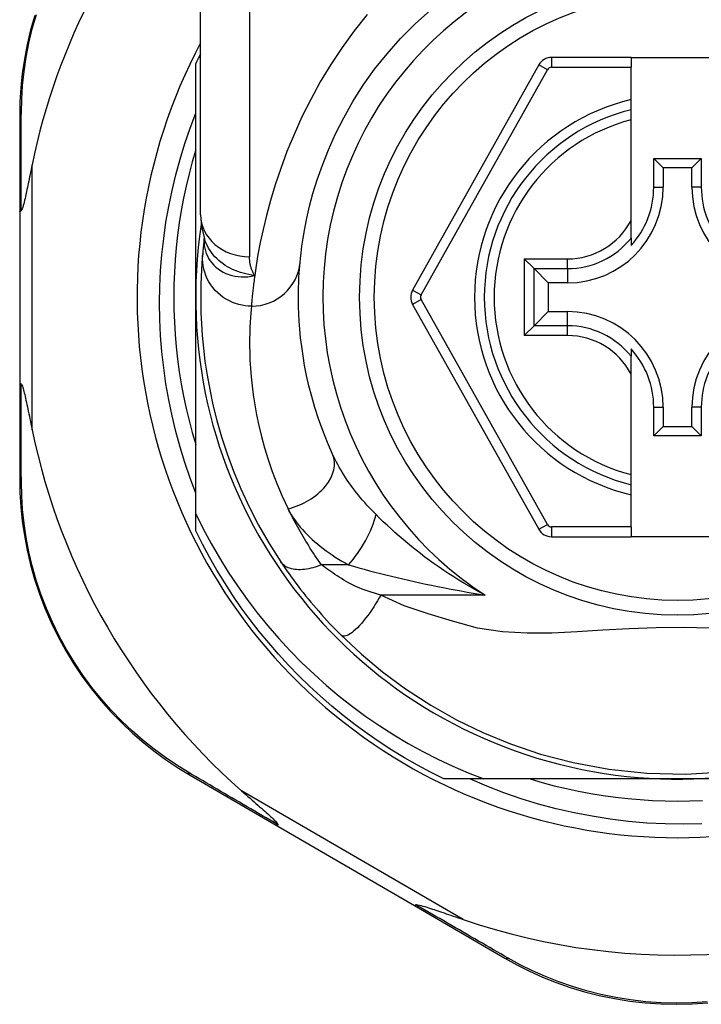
# Model space of a CAD drawing. Header units: inches. Extents: x 20 to 683, y 61 to 320.
# Tile 72 of 205: x 87.371 to 87.92, y 212.201 to 212.993. Entities that reach past the tile are written whole.
import ezdxf

# ---------------------------------------------------------------- set-up
doc = ezdxf.new("R2010")
doc.units = ezdxf.units.IN
doc.header["$MEASUREMENT"] = 0
doc.layers.add('Visible Edges(ANSI)', color=7, linetype='Continuous', lineweight=25)
doc.layers.add('Visible Tangent Edges(ANSI)', color=7, linetype='Continuous', lineweight=25)

msp = doc.modelspace()

# ---------------------------------------------------------------- linework, layer by layer
at = {"layer": 'Visible Edges(ANSI)'}
for p, q in [((87.51698, 212.83616), (87.51698, 213.07342)), ((87.51305, 212.76973), (87.51305, 212.95782)), ((87.78919, 212.9567), (87.68755, 212.77551)), ((87.86344, 212.96273), (87.79949, 212.96273)), ((87.86344, 212.96273), (87.86344, 212.95486)), ((87.86344, 212.96273), (87.93824, 212.96273)), ((87.86344, 212.92878), (87.86344, 212.95486)), ((87.86344, 212.92068), (87.86344, 212.92878)), ((87.37131, 212.91584), (87.37131, 212.83879)), ((87.86344, 212.91255), (87.86344, 212.92068)), ((87.86344, 212.83157), (87.86344, 212.91255)), ((87.8817, 212.85831), (87.8817, 212.8814)), ((87.8817, 212.8814), (87.88928, 212.87382)), ((87.8817, 212.8814), (87.91999, 212.8814)), ((87.91999, 212.8814), (87.91241, 212.87382)), ((87.91999, 212.8814), (87.91999, 212.85831)), ((87.88928, 212.87382), (87.88928, 212.85831)), ((87.91241, 212.87382), (87.88928, 212.87382)), ((87.91241, 212.85831), (87.91241, 212.87382)), ((87.37131, 212.83879), (87.37131, 212.70068)), ((87.86344, 212.8173), (87.86344, 212.83157)), ((87.51991, 212.81704), (87.5199, 212.81699)), ((87.86344, 212.8173), (87.86344, 212.81139)), ((87.78533, 212.79273), (87.77749, 212.80057)), ((87.78533, 212.79273), (87.79676, 212.7813)), ((87.81226, 212.7813), (87.79676, 212.7813)), ((87.79676, 212.7813), (87.79676, 212.75817)), ((87.51305, 212.59544), (87.51305, 212.76973)), ((87.68755, 212.76395), (87.78919, 212.58293)), ((87.78533, 212.74674), (87.79676, 212.75817)), ((87.79676, 212.75817), (87.81226, 212.75817)), ((87.77749, 212.73889), (87.78533, 212.74674)), ((87.86344, 212.72808), (87.86344, 212.72217)), ((87.86344, 212.70789), (87.86344, 212.72217)), ((87.86344, 212.62691), (87.86344, 212.70789)), ((87.37131, 212.70068), (87.37131, 212.62324)), ((87.8817, 212.65807), (87.8817, 212.68115)), ((87.88928, 212.68115), (87.88928, 212.66565)), ((87.91241, 212.66565), (87.91241, 212.68115)), ((87.91999, 212.68115), (87.91999, 212.65807)), ((87.8817, 212.65807), (87.88928, 212.66565)), ((87.88928, 212.66565), (87.91241, 212.66565)), ((87.91999, 212.65807), (87.91241, 212.66565)), ((87.91999, 212.65807), (87.8817, 212.65807)), ((87.86344, 212.61879), (87.86344, 212.62691)), ((87.86344, 212.61068), (87.86344, 212.61879)), ((87.86344, 212.58478), (87.86344, 212.61068)), ((87.51305, 212.58165), (87.51305, 212.59544)), ((87.86344, 212.58478), (87.86344, 212.57691)), ((87.79949, 212.57691), (87.86344, 212.57691)), ((87.93824, 212.57691), (87.86344, 212.57691)), ((87.50848, 212.38494), (87.57915, 212.34389)), ((87.74493, 212.38194), (87.71276, 212.38194)), ((87.90084, 212.38194), (87.74493, 212.38194)), ((88.03755, 212.38194), (87.90084, 212.38194)), ((87.57915, 212.34389), (87.68904, 212.28006)), ((87.68904, 212.28006), (87.76179, 212.2378))]:
    msp.add_line(p, q, dxfattribs=at)
at = {"layer": 'Visible Edges(ANSI)', "flags": 128}
for points in [[(87.38341, 212.99657), (87.3801, 212.98484), (87.37733, 212.9731), (87.37511, 212.9614), (87.37341, 212.94977), (87.37223, 212.93827), (87.37154, 212.92694), (87.37131, 212.91584)], [(87.59701, 212.79776), (87.59733, 212.80099), (87.59781, 212.80536), (87.5985, 212.81083), (87.59946, 212.81737), (87.60075, 212.82493), (87.60244, 212.83345), (87.60462, 212.84289), (87.60737, 212.85321), (87.61079, 212.86433), (87.61496, 212.87612), (87.61989, 212.88845), (87.62561, 212.90116), (87.63216, 212.91413), (87.63956, 212.92722), (87.64785, 212.94028), (87.65704, 212.95318), (87.6671, 212.96576), (87.67796, 212.97794), (87.68957, 212.98966), (87.70187, 213.00084)], [(87.51305, 212.61195), (87.50845, 212.62418), (87.50423, 212.63658), (87.5004, 212.64908), (87.49697, 212.66168), (87.49393, 212.67438), (87.4913, 212.68715), (87.48907, 212.69999), (87.48724, 212.7129), (87.48581, 212.72585), (87.48479, 212.73885), (87.48417, 212.75188), (87.48397, 212.76493), (87.48417, 212.778), (87.48478, 212.79106), (87.4858, 212.80411), (87.48723, 212.8171), (87.48907, 212.83002), (87.4913, 212.84287), (87.49394, 212.85564), (87.49697, 212.86832), (87.50041, 212.88089), (87.50423, 212.89335), (87.50844, 212.90569), (87.51305, 212.9179)], [(87.51305, 212.88828), (87.51023, 212.87866), (87.50766, 212.86897), (87.50533, 212.85922), (87.50324, 212.84942), (87.50139, 212.83956), (87.49978, 212.82967), (87.49843, 212.81973), (87.49731, 212.80977), (87.49645, 212.79978), (87.49583, 212.78978), (87.49545, 212.77976), (87.49533, 212.76973), (87.49545, 212.75971), (87.49583, 212.74969), (87.49645, 212.73968), (87.49731, 212.72969), (87.49843, 212.71973), (87.49978, 212.7098), (87.50139, 212.6999), (87.50324, 212.69005), (87.50533, 212.68024), (87.50766, 212.67049), (87.51023, 212.6608), (87.51305, 212.65118)], [(87.38131, 212.87639), (87.3809, 212.8744), (87.3805, 212.87243), (87.3801, 212.87049), (87.37971, 212.86858), (87.37932, 212.86671), (87.37894, 212.86488), (87.37857, 212.8631), (87.37821, 212.86135), (87.37785, 212.85966), (87.37751, 212.85802), (87.37717, 212.85643), (87.37684, 212.8549), (87.37652, 212.85343), (87.37621, 212.85203), (87.37591, 212.85069), (87.3756, 212.84931), (87.37526, 212.84784), (87.37489, 212.84634), (87.37452, 212.84485), (87.37413, 212.84344), (87.37375, 212.84214), (87.37333, 212.84094), (87.37289, 212.83995), (87.37239, 212.83939)], [(87.37131, 212.83879), (87.37132, 212.83881), (87.37132, 212.83884), (87.37133, 212.83887), (87.37135, 212.83889), (87.37136, 212.83892), (87.37138, 212.83894), (87.37141, 212.83897), (87.37144, 212.839), (87.37147, 212.83902), (87.3715, 212.83905), (87.37154, 212.83907), (87.37159, 212.8391), (87.37163, 212.83912), (87.37168, 212.83915), (87.37174, 212.83917), (87.3718, 212.8392), (87.37186, 212.83922), (87.37192, 212.83925), (87.37199, 212.83927), (87.37206, 212.8393), (87.37214, 212.83932), (87.37222, 212.83934), (87.3723, 212.83937), (87.37239, 212.83939)], [(87.51698, 212.83616), (87.51769, 212.82662), (87.52001, 212.81674)], [(87.5199, 212.81699), (87.51982, 212.81633), (87.51974, 212.81569), (87.51967, 212.81506), (87.5196, 212.81444), (87.51953, 212.81384), (87.51946, 212.81325), (87.51939, 212.81267), (87.51933, 212.81211), (87.51927, 212.81156), (87.51921, 212.81102), (87.51916, 212.8105), (87.5191, 212.81), (87.51905, 212.8095), (87.519, 212.80902), (87.51895, 212.80856), (87.51891, 212.8081), (87.51886, 212.80767), (87.51882, 212.80724), (87.51878, 212.80683), (87.51874, 212.80643), (87.51871, 212.80605), (87.51867, 212.80568), (87.51864, 212.80533), (87.51861, 212.80499)], [(87.51861, 212.80499), (87.51828, 212.80127), (87.51795, 212.79689), (87.51762, 212.79186), (87.51734, 212.78617), (87.51712, 212.77985), (87.517, 212.77288), (87.51701, 212.76529), (87.51719, 212.75707), (87.51759, 212.74824), (87.51823, 212.73881), (87.51917, 212.72879), (87.52046, 212.71819), (87.52214, 212.70703), (87.52426, 212.69534), (87.52688, 212.68313), (87.53005, 212.67043), (87.53383, 212.65728), (87.53826, 212.64372), (87.5434, 212.6298), (87.54931, 212.61555), (87.55603, 212.60106), (87.56361, 212.58638), (87.57206, 212.57161), (87.58146, 212.5568)], [(87.62317, 212.64327), (87.61897, 212.65292), (87.61522, 212.66243), (87.61188, 212.67176), (87.60894, 212.68089), (87.60638, 212.68979), (87.60417, 212.69843), (87.60229, 212.70679), (87.6007, 212.71484), (87.59939, 212.72259), (87.59831, 212.73002), (87.59746, 212.73713), (87.59681, 212.74391), (87.59633, 212.75035), (87.59601, 212.75646), (87.59582, 212.76222), (87.59573, 212.76762), (87.59573, 212.77266), (87.59581, 212.77735), (87.59594, 212.78168), (87.59612, 212.78563), (87.59633, 212.78923), (87.59656, 212.79244), (87.59679, 212.79529), (87.59701, 212.79776)], [(87.37131, 212.70068), (87.37132, 212.70065), (87.37132, 212.70062), (87.37133, 212.7006), (87.37135, 212.70057), (87.37136, 212.70055), (87.37138, 212.70052), (87.37141, 212.70049), (87.37144, 212.70047), (87.37147, 212.70044), (87.3715, 212.70042), (87.37154, 212.70039), (87.37159, 212.70037), (87.37163, 212.70034), (87.37168, 212.70032), (87.37174, 212.70029), (87.3718, 212.70027), (87.37186, 212.70024), (87.37192, 212.70022), (87.37199, 212.70019), (87.37206, 212.70017), (87.37214, 212.70014), (87.37222, 212.70012), (87.3723, 212.7001), (87.37239, 212.70007)], [(87.37239, 212.70007), (87.3728, 212.69968), (87.37316, 212.69896), (87.37348, 212.69813), (87.37379, 212.69718), (87.37409, 212.69617), (87.37438, 212.69511), (87.37469, 212.69395), (87.375, 212.69268), (87.37533, 212.69132), (87.37566, 212.68988), (87.37601, 212.68835), (87.37636, 212.68676), (87.37672, 212.68511), (87.37709, 212.68339), (87.37747, 212.68162), (87.37785, 212.67978), (87.37825, 212.67788), (87.37866, 212.67592), (87.37908, 212.6739), (87.37951, 212.67182), (87.37995, 212.6697), (87.3804, 212.66753), (87.38085, 212.66532), (87.38131, 212.66307)], [(87.37131, 212.62324), (87.37154, 212.61217), (87.37222, 212.60087), (87.3734, 212.5894), (87.37509, 212.5778), (87.3773, 212.56613), (87.38005, 212.55443), (87.38334, 212.54272), (87.38719, 212.53106), (87.39161, 212.51948), (87.3966, 212.50803), (87.40211, 212.49677), (87.40814, 212.48574), (87.41464, 212.47499), (87.42161, 212.46456), (87.42901, 212.45451), (87.43681, 212.44489), (87.44497, 212.43572), (87.45344, 212.42702), (87.46218, 212.41878), (87.47115, 212.41103), (87.48031, 212.40376), (87.48961, 212.39698), (87.49902, 212.3907), (87.50848, 212.38494)], [(87.51305, 212.59544), (87.51902, 212.58339), (87.52536, 212.57155), (87.53208, 212.55992), (87.53917, 212.5485), (87.54661, 212.5373), (87.55442, 212.52635), (87.56257, 212.51563), (87.57107, 212.50517), (87.57991, 212.49497), (87.58906, 212.48508), (87.59852, 212.47549), (87.60826, 212.46621), (87.6183, 212.45725), (87.62861, 212.44862), (87.6392, 212.44032), (87.65005, 212.43236), (87.66115, 212.42475), (87.6725, 212.41749), (87.68409, 212.4106), (87.6959, 212.40408), (87.7079, 212.39795), (87.72007, 212.39221), (87.73242, 212.38687), (87.74493, 212.38194)], [(87.71276, 212.38194), (87.70204, 212.38732), (87.69148, 212.393), (87.68109, 212.39896), (87.67086, 212.40522), (87.66081, 212.41176), (87.65095, 212.41857), (87.64128, 212.42566), (87.63181, 212.43301), (87.62254, 212.44063), (87.6135, 212.44849), (87.60467, 212.45661), (87.59608, 212.46497), (87.58772, 212.47356), (87.5796, 212.48239), (87.57174, 212.49143), (87.56412, 212.5007), (87.55677, 212.51017), (87.54968, 212.51984), (87.54287, 212.5297), (87.53633, 212.53975), (87.53007, 212.54998), (87.52411, 212.56037), (87.51843, 212.57093), (87.51305, 212.58165)], [(87.58146, 212.5568), (87.58305, 212.55443), (87.58469, 212.55203), (87.58638, 212.5496), (87.58811, 212.54714), (87.58989, 212.54466), (87.59172, 212.54216), (87.59359, 212.53964), (87.5955, 212.53711), (87.59745, 212.53458), (87.59944, 212.53203), (87.60147, 212.52948), (87.60353, 212.52693), (87.60562, 212.52439), (87.60773, 212.52188), (87.60986, 212.51937), (87.61202, 212.51689), (87.6142, 212.51443), (87.61639, 212.51198), (87.6186, 212.50956), (87.62083, 212.50717), (87.62307, 212.5048), (87.62533, 212.50245), (87.6276, 212.50013), (87.62988, 212.49784)], [(87.62988, 212.49784), (87.64633, 212.48237), (87.66329, 212.46816), (87.68186, 212.45446), (87.7022, 212.44127), (87.72291, 212.4296), (87.74408, 212.41934), (87.76642, 212.41017), (87.79057, 212.40205), (87.81687, 212.39517), (87.84549, 212.38989), (87.87607, 212.38668), (87.90722, 212.38593), (87.9383, 212.38772)], [(87.92043, 212.34574), (87.90567, 212.34547), (87.8909, 212.34573), (87.87613, 212.3465), (87.86138, 212.34778), (87.84671, 212.34958), (87.83212, 212.35188), (87.81764, 212.35469), (87.80327, 212.358), (87.78903, 212.3618), (87.77493, 212.3661), (87.76098, 212.3709), (87.74721, 212.37617), (87.73361, 212.38194)], [(87.78229, 212.38194), (87.79191, 212.37912), (87.8016, 212.37655), (87.81135, 212.37422), (87.82116, 212.37213), (87.83101, 212.37028), (87.84091, 212.36867), (87.85084, 212.36731), (87.8608, 212.3662), (87.87079, 212.36534), (87.8808, 212.36472), (87.89082, 212.36434), (87.90084, 212.36422), (87.91087, 212.36434), (87.92089, 212.36472)], [(87.5499, 212.37245), (87.55164, 212.37091), (87.55336, 212.3694), (87.55505, 212.36791), (87.55671, 212.36645), (87.55834, 212.36502), (87.55994, 212.36361), (87.56149, 212.36224), (87.563, 212.36091), (87.56447, 212.35961), (87.56588, 212.35836), (87.56724, 212.35714), (87.56855, 212.35598), (87.56979, 212.35486), (87.57097, 212.3538), (87.57208, 212.35279), (87.57312, 212.35183), (87.57417, 212.35085), (87.57523, 212.34985), (87.57625, 212.34885), (87.57719, 212.34789), (87.57801, 212.34701), (87.57865, 212.34624), (87.57907, 212.34561), (87.5792, 212.34509)], [(87.57915, 212.34389), (87.57913, 212.34391), (87.57911, 212.34392), (87.57909, 212.34394), (87.57908, 212.34397), (87.57907, 212.34399), (87.57906, 212.34402), (87.57905, 212.34406), (87.57904, 212.34409), (87.57904, 212.34413), (87.57904, 212.34417), (87.57904, 212.34422), (87.57904, 212.34427), (87.57904, 212.34432), (87.57904, 212.34437), (87.57905, 212.34443), (87.57906, 212.34449), (87.57907, 212.34456), (87.57908, 212.34462), (87.5791, 212.34469), (87.57912, 212.34477), (87.57913, 212.34484), (87.57916, 212.34492), (87.57918, 212.345), (87.5792, 212.34509)], [(87.68904, 212.28006), (87.68906, 212.28005), (87.68909, 212.28004), (87.68911, 212.28004), (87.68914, 212.28004), (87.68917, 212.28004), (87.6892, 212.28004), (87.68923, 212.28005), (87.68927, 212.28007), (87.6893, 212.28008), (87.68934, 212.2801), (87.68938, 212.28012), (87.68942, 212.28015), (87.68947, 212.28018), (87.68951, 212.28021), (87.68956, 212.28024), (87.68961, 212.28028), (87.68966, 212.28032), (87.68971, 212.28037), (87.68976, 212.28041), (87.68982, 212.28046), (87.68987, 212.28052), (87.68993, 212.28057), (87.68999, 212.28063), (87.69005, 212.2807)], [(87.69005, 212.2807), (87.69079, 212.28084), (87.69186, 212.2807), (87.6931, 212.28044), (87.69443, 212.28009), (87.69586, 212.27969), (87.69737, 212.27924), (87.69894, 212.27875), (87.70051, 212.27825), (87.70204, 212.27775), (87.70349, 212.27727), (87.7049, 212.2768), (87.70638, 212.2763), (87.70792, 212.27578), (87.70952, 212.27524), (87.71118, 212.27468), (87.7129, 212.27409), (87.71468, 212.27348), (87.7165, 212.27286), (87.71837, 212.27222), (87.72028, 212.27156), (87.72224, 212.27089), (87.72424, 212.2702), (87.72627, 212.26951), (87.72834, 212.2688)], [(87.76179, 212.2378), (87.77153, 212.23241), (87.78169, 212.2273), (87.79227, 212.22254), (87.80321, 212.21816), (87.81447, 212.2142), (87.82605, 212.21069), (87.8379, 212.20765), (87.85001, 212.20513), (87.86233, 212.20315), (87.87482, 212.20173), (87.88742, 212.20087), (87.90007, 212.20057), (87.91272, 212.20085), (87.92532, 212.20169)]]:
    msp.add_lwpolyline(points, dxfattribs=at)
at = {"layer": 'Visible Edges(ANSI)'}
msp.add_circle((87.90084, 212.76973), 0.25591, dxfattribs=at)
for centre, radius, start, end in [((87.89999, 212.76973), 0.52953, 136.3272, 168.3795), ((87.90084, 212.76973), 0.43504, 151.92751, 28.07249), ((87.90084, 212.76973), 0.431, 152.95157, 154.12615), ((87.79949, 212.95092), 0.01181, 90, 150.70877), ((87.90084, 212.76973), 0.15551, 103.91643, 256.08357), ((87.81226, 212.85831), 0.07702, 270, 0), ((87.81226, 212.85831), 0.06944, 317.48259, 0), ((87.98943, 212.85831), 0.07702, 180, 270), ((87.98943, 212.85831), 0.06944, 180, 222.51741), ((87.90084, 212.76973), 0.3878, 171.33391, 340.21195), ((87.69785, 212.76973), 0.01181, 150.70877, 209.31319), ((87.81226, 212.68115), 0.07702, 0, 90), ((87.98943, 212.68115), 0.07702, 90, 180), ((87.81226, 212.68115), 0.06944, 0, 42.51741), ((87.98943, 212.68115), 0.06944, 137.48259, 180), ((87.89999, 212.76973), 0.52953, 191.6205, 228.6133), ((87.79949, 212.58872), 0.01181, 209.31319, 270), ((87.89999, 212.76973), 0.52953, 251.08535, 297.06854)]:
    msp.add_arc(centre, radius, start, end, dxfattribs=at)
at = {"layer": 'Visible Tangent Edges(ANSI)'}
for p, q in [((87.55635, 213.07342), (87.55635, 212.80227)), ((87.79606, 212.95285), (87.78919, 212.9567)), ((87.79949, 212.96273), (87.79949, 212.95486)), ((87.69442, 212.77166), (87.79606, 212.95285)), ((87.79949, 212.95486), (87.86344, 212.95486)), ((87.38131, 212.66307), (87.38131, 212.87639)), ((87.8817, 212.85831), (87.88928, 212.85831)), ((87.91999, 212.85831), (87.91241, 212.85831)), ((87.77749, 212.80057), (87.81226, 212.80057)), ((87.77749, 212.80057), (87.77749, 212.73889)), ((87.81226, 212.79273), (87.81226, 212.80057)), ((87.78533, 212.79273), (87.81226, 212.79273)), ((87.78533, 212.74674), (87.78533, 212.79273)), ((87.81226, 212.79273), (87.81226, 212.7813)), ((87.68755, 212.77551), (87.69442, 212.77166)), ((87.69442, 212.76781), (87.68755, 212.76395)), ((87.79606, 212.58679), (87.69442, 212.76781)), ((87.81226, 212.74674), (87.81226, 212.75817)), ((87.81226, 212.74674), (87.78533, 212.74674)), ((87.81226, 212.73889), (87.81226, 212.74674)), ((87.81226, 212.73889), (87.77749, 212.73889)), ((87.8817, 212.68115), (87.88928, 212.68115)), ((87.91999, 212.68115), (87.91241, 212.68115)), ((87.78919, 212.58293), (87.79606, 212.58679)), ((87.79949, 212.58478), (87.79949, 212.57691)), ((87.86344, 212.58478), (87.79949, 212.58478)), ((87.63588, 212.55433), (87.61422, 212.55433)), ((87.74588, 212.53003), (87.66195, 212.53003)), ((87.72834, 212.2688), (87.5499, 212.37245))]:
    msp.add_line(p, q, dxfattribs=at)
at = {"layer": 'Visible Tangent Edges(ANSI)', "flags": 128}
for points in [[(87.37265, 212.91828), (87.37291, 212.92914), (87.37363, 212.94023), (87.37483, 212.95149), (87.37652, 212.96286), (87.37873, 212.97431), (87.38146, 212.9858), (87.38473, 212.99728)], [(87.65108, 212.99726), (87.64065, 212.98423), (87.63085, 212.97081), (87.62171, 212.95707), (87.61327, 212.94309), (87.60555, 212.92898), (87.59852, 212.91485), (87.59217, 212.90082), (87.58647, 212.88697), (87.58142, 212.87343), (87.57698, 212.86029), (87.57315, 212.84765), (87.56989, 212.83563), (87.56719, 212.82431), (87.56495, 212.81378), (87.56313, 212.80406), (87.56166, 212.79519), (87.56049, 212.7872)], [(87.37239, 212.83939), (87.37239, 212.84283), (87.3724, 212.84625), (87.37241, 212.84967), (87.37242, 212.85307), (87.37243, 212.85646), (87.37244, 212.85984), (87.37245, 212.86321), (87.37246, 212.86657), (87.37247, 212.86991), (87.37248, 212.87324), (87.37249, 212.87655), (87.3725, 212.87985), (87.37251, 212.88314), (87.37252, 212.88641), (87.37253, 212.88967), (87.37255, 212.89292), (87.37256, 212.89614), (87.37257, 212.89935), (87.37258, 212.90255), (87.37259, 212.90573), (87.37261, 212.90889), (87.37262, 212.91204), (87.37263, 212.91517), (87.37265, 212.91828)], [(87.51981, 212.81571), (87.51978, 212.81353), (87.51993, 212.81135), (87.52027, 212.80918), (87.52079, 212.80705), (87.52149, 212.80496), (87.52237, 212.80294), (87.52342, 212.80097), (87.52464, 212.79909), (87.52602, 212.79729), (87.52756, 212.79559), (87.52925, 212.794), (87.53108, 212.79253), (87.53304, 212.79119), (87.53512, 212.78998), (87.53732, 212.78893), (87.53963, 212.78802), (87.54204, 212.78729), (87.54452, 212.78672), (87.54707, 212.78632), (87.54968, 212.78611), (87.55234, 212.78609), (87.55503, 212.78626), (87.55776, 212.78663), (87.56049, 212.7872)], [(87.5199, 212.81699), (87.5199, 212.81695), (87.5199, 212.81692), (87.51989, 212.81688), (87.51989, 212.81684), (87.51988, 212.8168), (87.51988, 212.81676), (87.51988, 212.81672), (87.51987, 212.81667), (87.51987, 212.81663), (87.51986, 212.81658), (87.51986, 212.81653), (87.51986, 212.81647), (87.51985, 212.81642), (87.51985, 212.81637), (87.51984, 212.81631), (87.51984, 212.81625), (87.51984, 212.81619), (87.51983, 212.81613), (87.51983, 212.81606), (87.51982, 212.81599), (87.51982, 212.81593), (87.51982, 212.81586), (87.51981, 212.81578), (87.51981, 212.81571)], [(87.56049, 212.7872), (87.55811, 212.78756), (87.55576, 212.78798), (87.55346, 212.78848), (87.5512, 212.78906), (87.54899, 212.78971), (87.54683, 212.79045), (87.54472, 212.79126), (87.54266, 212.79216), (87.54065, 212.79315), (87.53871, 212.79422), (87.53682, 212.79538), (87.535, 212.79662), (87.53325, 212.79795), (87.53159, 212.79935), (87.53, 212.80082), (87.5285, 212.80236), (87.52709, 212.80397), (87.52578, 212.80564), (87.52456, 212.80737), (87.52343, 212.80916), (87.52241, 212.81099), (87.5215, 212.81287), (87.5207, 212.81479), (87.52, 212.81674)], [(87.55781, 212.76251), (87.55536, 212.76259), (87.55285, 212.76283), (87.5503, 212.76324), (87.54773, 212.76382), (87.54516, 212.7646), (87.5426, 212.76556), (87.54008, 212.76671), (87.53761, 212.76806), (87.53522, 212.76959), (87.53293, 212.77131), (87.53077, 212.77319), (87.52874, 212.77523), (87.52687, 212.77742), (87.52517, 212.77972), (87.52365, 212.78213), (87.52233, 212.78462), (87.5212, 212.78717), (87.52027, 212.78976), (87.51954, 212.79236), (87.519, 212.79496), (87.51865, 212.79754), (87.51847, 212.80008), (87.51846, 212.80257), (87.51861, 212.80499)], [(87.56049, 212.7872), (87.56015, 212.78775), (87.55982, 212.78831), (87.55951, 212.78888), (87.55921, 212.78945), (87.55892, 212.79003), (87.55866, 212.79062), (87.5584, 212.79121), (87.55816, 212.79182), (87.55794, 212.79242), (87.55773, 212.79304), (87.55754, 212.79366), (87.55736, 212.79429), (87.5572, 212.79492), (87.55705, 212.79557), (87.55692, 212.79621), (87.5568, 212.79686), (87.55669, 212.79752), (87.5566, 212.79819), (87.55653, 212.79886), (87.55646, 212.79953), (87.55642, 212.80021), (87.55638, 212.80089), (87.55636, 212.80158), (87.55635, 212.80227)], [(87.56049, 212.7872), (87.5603, 212.78574), (87.56011, 212.78432), (87.55993, 212.78293), (87.55976, 212.78157), (87.5596, 212.78026), (87.55945, 212.77898), (87.5593, 212.77774), (87.55916, 212.77653), (87.55903, 212.77537), (87.55891, 212.77424), (87.55879, 212.77315), (87.55869, 212.7721), (87.55858, 212.77108), (87.55849, 212.77011), (87.5584, 212.76917), (87.55831, 212.76827), (87.55823, 212.76742), (87.55816, 212.7666), (87.55809, 212.76582), (87.55802, 212.76507), (87.55796, 212.76437), (87.55791, 212.76371), (87.55786, 212.76309), (87.55781, 212.76251)], [(87.55781, 212.76251), (87.55756, 212.7599), (87.5573, 212.7569), (87.55704, 212.75351), (87.5568, 212.74972), (87.5566, 212.74554), (87.55645, 212.74098), (87.55636, 212.73603), (87.55636, 212.73071), (87.55646, 212.725), (87.55668, 212.71893), (87.55704, 212.71249), (87.55758, 212.70568), (87.55832, 212.69853), (87.55928, 212.69103), (87.56049, 212.68319), (87.56197, 212.67502), (87.56376, 212.66652), (87.56589, 212.65769), (87.56839, 212.64858), (87.57128, 212.63919), (87.5746, 212.62955), (87.57836, 212.6197), (87.5826, 212.60967), (87.58734, 212.59949)], [(87.37265, 212.6208), (87.37264, 212.62392), (87.37262, 212.62707), (87.37261, 212.63023), (87.3726, 212.6334), (87.37258, 212.6366), (87.37257, 212.63981), (87.37256, 212.64304), (87.37255, 212.64628), (87.37253, 212.64954), (87.37252, 212.65281), (87.37251, 212.6561), (87.3725, 212.6594), (87.37249, 212.66272), (87.37248, 212.66605), (87.37247, 212.6694), (87.37246, 212.67276), (87.37245, 212.67613), (87.37244, 212.67951), (87.37243, 212.68291), (87.37242, 212.68632), (87.37241, 212.68974), (87.3724, 212.69317), (87.37239, 212.69662), (87.37239, 212.70007)], [(87.65819, 212.59472), (87.65631, 212.59662), (87.65446, 212.59854), (87.65265, 212.60048), (87.65086, 212.60244), (87.64911, 212.6044), (87.64739, 212.60639), (87.6457, 212.60838), (87.64406, 212.61038), (87.64245, 212.61239), (87.64087, 212.61441), (87.63934, 212.61644), (87.63784, 212.61848), (87.63639, 212.62052), (87.63497, 212.62257), (87.63359, 212.62463), (87.63225, 212.6267), (87.63095, 212.62878), (87.62969, 212.63085), (87.62848, 212.63293), (87.62732, 212.63501), (87.6262, 212.63708), (87.62514, 212.63915), (87.62413, 212.64121), (87.62317, 212.64327)], [(87.50705, 212.3873), (87.49781, 212.39299), (87.48863, 212.39916), (87.47954, 212.40583), (87.4706, 212.41297), (87.46184, 212.42059), (87.4533, 212.42867), (87.44503, 212.43721), (87.43705, 212.4462), (87.42943, 212.45564), (87.42219, 212.46548), (87.41537, 212.47569), (87.409, 212.48622), (87.4031, 212.49702), (87.39769, 212.50805), (87.3928, 212.51925), (87.38846, 212.53059), (87.38467, 212.54201), (87.38142, 212.55346), (87.3787, 212.56491), (87.3765, 212.57633), (87.37482, 212.58768), (87.37363, 212.59891), (87.37291, 212.60996), (87.37265, 212.6208)], [(87.61422, 212.55433), (87.61287, 212.55623), (87.61154, 212.55814), (87.61024, 212.56004), (87.60896, 212.56193), (87.6077, 212.56382), (87.60647, 212.56571), (87.60525, 212.56759), (87.60405, 212.56948), (87.60287, 212.57137), (87.6017, 212.57326), (87.60056, 212.57515), (87.59943, 212.57704), (87.59832, 212.57892), (87.59723, 212.58081), (87.59616, 212.58269), (87.59511, 212.58458), (87.59407, 212.58645), (87.59305, 212.58833), (87.59206, 212.5902), (87.59108, 212.59206), (87.59012, 212.59392), (87.58917, 212.59578), (87.58825, 212.59764), (87.58734, 212.59949)], [(87.58734, 212.59949), (87.58845, 212.59733), (87.58966, 212.59519), (87.59097, 212.59306), (87.59239, 212.59094), (87.59389, 212.58884), (87.59549, 212.58676), (87.59717, 212.58471), (87.59893, 212.58268), (87.60077, 212.58067), (87.60268, 212.5787), (87.60466, 212.57675), (87.60671, 212.57483), (87.60882, 212.57295), (87.611, 212.57109), (87.61324, 212.56926), (87.61554, 212.56747), (87.61791, 212.5657), (87.62033, 212.56397), (87.6228, 212.56227), (87.62532, 212.5606), (87.62789, 212.55898), (87.63051, 212.55739), (87.63318, 212.55584), (87.63588, 212.55433)], [(87.74588, 212.53003), (87.74155, 212.53234), (87.73727, 212.5347), (87.73304, 212.53711), (87.72886, 212.53957), (87.72475, 212.54207), (87.72069, 212.54461), (87.71668, 212.54719), (87.71274, 212.54981), (87.70886, 212.55246), (87.70503, 212.55514), (87.70127, 212.55785), (87.69757, 212.56058), (87.69394, 212.56334), (87.69036, 212.56612), (87.68685, 212.56893), (87.68339, 212.57176), (87.68, 212.57461), (87.67667, 212.57748), (87.6734, 212.58035), (87.67021, 212.58324), (87.66708, 212.58612), (87.66403, 212.589), (87.66107, 212.59187), (87.65819, 212.59472)], [(87.61422, 212.55433), (87.61254, 212.55367), (87.61084, 212.55305), (87.60913, 212.55249), (87.60741, 212.55199), (87.60569, 212.55155), (87.60398, 212.55118), (87.60228, 212.55087), (87.6006, 212.55064), (87.59895, 212.55048), (87.59733, 212.5504), (87.59575, 212.5504), (87.59423, 212.55047), (87.59275, 212.55063), (87.59134, 212.55085), (87.59, 212.55116), (87.58873, 212.55154), (87.58753, 212.55198), (87.58641, 212.5525), (87.58537, 212.55308), (87.58442, 212.55372), (87.58355, 212.55442), (87.58277, 212.55516), (87.58207, 212.55596), (87.58146, 212.5568)], [(87.66195, 212.53003), (87.65937, 212.53071), (87.65682, 212.53144), (87.65431, 212.53221), (87.65184, 212.53302), (87.64941, 212.53387), (87.64703, 212.53477), (87.64471, 212.53571), (87.64244, 212.53669), (87.64024, 212.5377), (87.63811, 212.53875), (87.63605, 212.53983), (87.63407, 212.54094), (87.63217, 212.54207), (87.63035, 212.54322), (87.62856, 212.54436), (87.62681, 212.5455), (87.6251, 212.54663), (87.62342, 212.54776), (87.62178, 212.54889), (87.62019, 212.55), (87.61863, 212.5511), (87.61711, 212.55219), (87.61564, 212.55327), (87.61422, 212.55433)], [(87.63588, 212.55433), (87.64001, 212.55314), (87.64422, 212.55195), (87.6485, 212.55077), (87.65283, 212.54961), (87.65722, 212.54845), (87.66165, 212.54731), (87.66612, 212.54619), (87.67062, 212.54508), (87.67515, 212.54399), (87.67971, 212.54292), (87.68429, 212.54187), (87.6889, 212.54084), (87.69353, 212.53983), (87.69819, 212.53883), (87.70287, 212.53786), (87.70758, 212.5369), (87.71231, 212.53597), (87.71706, 212.53505), (87.72182, 212.53416), (87.72661, 212.53329), (87.73141, 212.53244), (87.73622, 212.53161), (87.74104, 212.53081), (87.74588, 212.53003)], [(87.66195, 212.53003), (87.66062, 212.52766), (87.65923, 212.52527), (87.65777, 212.52286), (87.65625, 212.52046), (87.65468, 212.51808), (87.65307, 212.51574), (87.65143, 212.51346), (87.64977, 212.51127), (87.6481, 212.50917), (87.64643, 212.5072), (87.64479, 212.50536), (87.64318, 212.50368), (87.64161, 212.50217), (87.6401, 212.50084), (87.63866, 212.4997), (87.6373, 212.49876), (87.63602, 212.49801), (87.63484, 212.49745), (87.63376, 212.49709), (87.63278, 212.49691), (87.6319, 212.49691), (87.63112, 212.49707), (87.63045, 212.49738), (87.62988, 212.49784)], [(87.92698, 212.50322), (87.90526, 212.50396), (87.88364, 212.50371), (87.86195, 212.50282), (87.84073, 212.50162), (87.82006, 212.50038), (87.79979, 212.49944), (87.77982, 212.49924), (87.7599, 212.50032), (87.73978, 212.50342), (87.71974, 212.50901), (87.70012, 212.51494), (87.68088, 212.52139), (87.66195, 212.53003)], [(87.5792, 212.34509), (87.57605, 212.34693), (87.57291, 212.34876), (87.56978, 212.35059), (87.56667, 212.35241), (87.56356, 212.35422), (87.56046, 212.35603), (87.55738, 212.35783), (87.55431, 212.35963), (87.55125, 212.36141), (87.54821, 212.3632), (87.54517, 212.36497), (87.54215, 212.36674), (87.53915, 212.3685), (87.53615, 212.37025), (87.53317, 212.37199), (87.53021, 212.37373), (87.52726, 212.37546), (87.52433, 212.37718), (87.52141, 212.37889), (87.5185, 212.38059), (87.51562, 212.38228), (87.51274, 212.38397), (87.50989, 212.38564), (87.50705, 212.3873)], [(87.76459, 212.23772), (87.76166, 212.23941), (87.75872, 212.2411), (87.75576, 212.2428), (87.75278, 212.24452), (87.74978, 212.24624), (87.74677, 212.24798), (87.74373, 212.24972), (87.74069, 212.25148), (87.73763, 212.25324), (87.73455, 212.25502), (87.73146, 212.2568), (87.72835, 212.25859), (87.72523, 212.26039), (87.72209, 212.2622), (87.71894, 212.26401), (87.71578, 212.26584), (87.71261, 212.26767), (87.70942, 212.26951), (87.70622, 212.27136), (87.70301, 212.27321), (87.69979, 212.27507), (87.69655, 212.27694), (87.69331, 212.27882), (87.69005, 212.2807)], [(87.9248, 212.20265), (87.91247, 212.20183), (87.90008, 212.20157), (87.88769, 212.20185), (87.87535, 212.20269), (87.86312, 212.20407), (87.85105, 212.20599), (87.83919, 212.20844), (87.82758, 212.21139), (87.81624, 212.2148), (87.8052, 212.21864), (87.79448, 212.2229), (87.78411, 212.22752), (87.77414, 212.23248), (87.76459, 212.23772)]]:
    msp.add_lwpolyline(points, dxfattribs=at)
at = {"layer": 'Visible Tangent Edges(ANSI)'}
msp.add_circle((87.90084, 212.76973), 0.24409, dxfattribs=at)
for centre, radius, start, end in [((87.90084, 212.76973), 0.28543, 302.8812, 237.1188), ((87.79949, 212.95092), 0.00394, 90, 150.70877), ((87.90084, 212.76973), 0.16339, 103.23324, 256.76676), ((87.90084, 212.76973), 0.14764, 104.67485, 255.32515), ((87.81226, 212.85831), 0.05775, 270, 332.41478), ((87.81226, 212.85831), 0.06559, 270, 321.29033), ((87.69785, 212.76973), 0.00394, 150.70877, 209.31319), ((87.81226, 212.68115), 0.06559, 38.70967, 90), ((87.81226, 212.68115), 0.05775, 27.58522, 90), ((87.79949, 212.58872), 0.00394, 209.31319, 270)]:
    msp.add_arc(centre, radius, start, end, dxfattribs=at)
for centre, major_axis, ratio, start_param, end_param in [((87.38131, 212.91584), (-0.01, 0), 0.489692, 5.761173, 6.283185), ((87.55635, 212.83616), (-0.03937, 0), 0.860915, 0, 1.570796), ((87.32349, 212.82975), (0.19646, -0.01245), 0.394768, 6.26267, 6.279105), ((87.55781, 212.80137), (0.0392, -0.00362), 0.987056, 4.803178, 6.283185), ((87.58734, 212.62695), (0.03583, 0.01632), 0.663135, 4.419079, 6.283185), ((87.38131, 212.62324), (-0.01, 0), 0.490597, 0, 0.522348), ((87.63588, 212.57864), (-0.01985, -0.034), 0.367954, 1.008544, 2.26339), ((87.51351, 212.39359), (-0.00502, -0.00865), 0.487239, 5.762078, 6.283185), ((87.76681, 212.24645), (-0.00502, -0.00865), 0.492909, 0, 0.523212)]:
    msp.add_ellipse(centre, major_axis=major_axis, ratio=ratio, start_param=start_param, end_param=end_param, dxfattribs=at)

doc.saveas('drawing.dxf')
